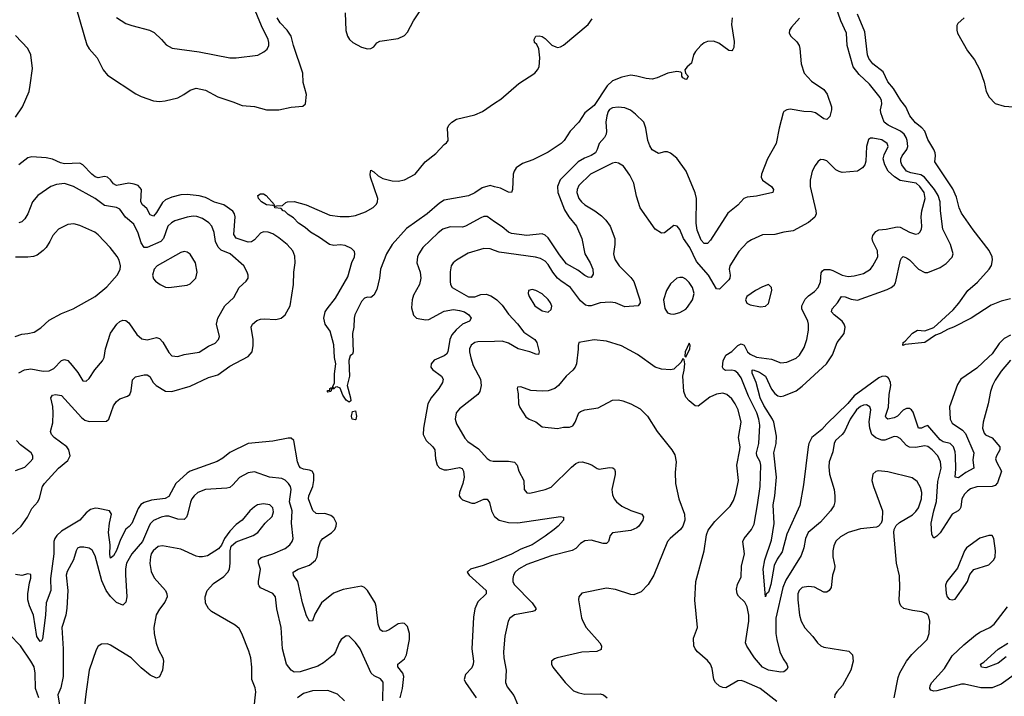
# Model space of a CAD drawing. Header units: inches. Extents: x 1473912 to 1647258, y 640388 to 773423.
# Tile 69 of 256: x 1496896 to 1503330, y 672500 to 676918. Entities that reach past the tile are written whole.
import ezdxf

# ---------------------------------------------------------------- set-up
doc = ezdxf.new("R2010")
doc.units = ezdxf.units.IN
doc.header["$MEASUREMENT"] = 0
doc.layers.add('B4697', color=7, linetype='Continuous')
doc.layers.add('B5607', color=7, linetype='Continuous')

msp = doc.modelspace()

# ---------------------------------------------------------------- linework, layer by layer
at = {"layer": 'B4697', "color": 5}
for points, elevation in [([(1497268.2, 676988.2), (1497334.8, 676754.8), (1497350, 676728.5), (1497402.6, 676670), (1497441.1, 676590), (1497470, 676557), (1497654.3, 676434.3), (1497690, 676416), (1497770, 676389), (1497810, 676384.4), (1497847.9, 676387.9), (1497930, 676409.2), (1497969.6, 676430), (1498010, 676458.5), (1498050, 676470.2), (1498110, 676458.2), (1498190, 676415.3), (1498290, 676382.8), (1498350, 676357.4), (1498430, 676352.2), (1498510, 676328.9), (1498590, 676328.9), (1498670, 676347.4), (1498746.8, 676353.2), (1498763.7, 676370), (1498769.7, 676430), (1498749.1, 676509.1), (1498746, 676570), (1498685.3, 676750), (1498669.5, 676810), (1498645.1, 676850), (1498597.6, 676897.6), (1498577.7, 676930)], 820), ([(1497530, 676933), (1497590, 676894.4), (1497630, 676879.5), (1497744.7, 676850), (1497775.1, 676835.1), (1497822.8, 676790), (1497853.2, 676753.2), (1497892.8, 676732.8), (1498070, 676708.9), (1498270, 676670.4), (1498310, 676670.4), (1498452.2, 676687.8), (1498492.3, 676707.7), (1498513.9, 676726.1), (1498525.1, 676750), (1498524.2, 676770), (1498519.7, 676790), (1498477.3, 676877.3), (1498425, 677005)], 840), ([(1499022.6, 676962.6), (1499027.9, 676847.9), (1499037.6, 676810), (1499050.5, 676790), (1499074, 676770), (1499130, 676739.3), (1499170, 676728.2), (1499190, 676730.6), (1499210, 676740.7), (1499230, 676766.8), (1499250, 676779.1), (1499370, 676796.3), (1499410, 676815.5), (1499430, 676837.3), (1499469.7, 676910), (1499509.7, 676970)], 820), ([(1496870, 676282.8), (1496914, 676350), (1496957.6, 676450), (1496965.8, 676490), (1496980.7, 676599.3), (1496969.1, 676690), (1496949, 676730), (1496870, 676814.2)], 820), ([(1500000, 675827.3), (1499970, 675835.4), (1499919.3, 675820.7), (1499870, 675787.9), (1499830, 675768.6), (1499670, 675740.5), (1499639.4, 675720.6), (1499559.9, 675650), (1499424.4, 675555.6), (1499330.1, 675450), (1499293.4, 675390), (1499254.3, 675290), (1499246.7, 675230), (1499230, 675157.2), (1499210, 675119.5), (1499190, 675104.5), (1499170, 675106), (1499150, 675099.3), (1499130, 675078), (1499087.1, 674990), (1499081.7, 674970), (1499080.3, 674910), (1499071.8, 674870), (1499075.8, 674750), (1499070, 674734), (1499056, 674724), (1499046.9, 674693.1), (1499052, 674590), (1499036, 674530), (1499058.9, 674450), (1499059.3, 674430), (1499050, 674420.7), (1499030, 674434.5), (1499007.2, 674467.2), (1498990, 674511.6), (1498970, 674520.7), (1498960.4, 674519.6), (1498948.7, 674508.7), (1498934.8, 674505.2), (1498930, 674489.5), (1498910, 674486), (1498905.2, 674490), (1498910, 674496), (1498922, 674498), (1498924, 674510), (1498930, 674514), (1498936.9, 674516.9), (1498947.3, 674512.7), (1498943.1, 674523.1), (1498953.4, 674546.6), (1498953.7, 674606.3), (1498962, 674670), (1498952.9, 674712.9), (1498950, 674795.3), (1498924.5, 674884.5), (1498893.2, 674930), (1498882.7, 674970), (1498893, 675010), (1498904.5, 675030), (1498960.2, 675099.8), (1499039.9, 675240.1), (1499067, 675333), (1499083.2, 675370), (1499087.3, 675390), (1499084.7, 675404.7), (1499065.1, 675425.1), (1499022.7, 675442.7), (1498990, 675447.5), (1498950, 675443.7), (1498920.5, 675450), (1498856.1, 675496.1), (1498796.4, 675530), (1498761.3, 675561.3), (1498718, 675590), (1498684.9, 675624.9), (1498650, 675646.4), (1498628.3, 675668.3), (1498619, 675670), (1498604.5, 675684.5), (1498564, 675690), (1498562, 675698), (1498576.4, 675703.6), (1498614, 675706), (1498634.6, 675725.4), (1498646, 675730), (1498690, 675731), (1498767.7, 675710), (1498922, 675642), (1498990, 675632.6), (1499050, 675633.2), (1499090, 675639.3), (1499155.9, 675664.1), (1499207.1, 675692.9), (1499227.1, 675712.9), (1499235.1, 675730), (1499237.6, 675750), (1499189.7, 675890), (1499185.4, 675910), (1499190, 675934.8), (1499210, 675924), (1499238.9, 675898.9), (1499270, 675882.3), (1499330, 675866), (1499370, 675864.9), (1499410, 675871.6), (1499481.3, 675910), (1499544.8, 675990), (1499615.1, 676044.9), (1499670, 676103.2), (1499685.9, 676114.1), (1499695.1, 676130), (1499692, 676210), (1499701.5, 676230), (1499719.7, 676250), (1499751.5, 676268.5), (1499870, 676296.8), (1499920.9, 676319.1), (1500000, 676372.6)], 780), ([(1496850, 673559), (1496905.4, 673610), (1496946.3, 673670), (1496974.7, 673725.3), (1497015.9, 673770), (1497026.7, 673793.3), (1497046, 673870), (1497058.4, 673890), (1497150, 673988.6), (1497210, 674039.2), (1497225.7, 674070), (1497216.6, 674110), (1497203.7, 674130), (1497121, 674190), (1497103.5, 674210), (1497098, 674230), (1497113.4, 674286.6), (1497116.1, 674350), (1497113.4, 674393.4), (1497099.7, 674450), (1497110, 674465.5), (1497130, 674470.2), (1497170, 674463.1), (1497299.7, 674319.7), (1497322.7, 674302.7), (1497350, 674295.4), (1497463.6, 674296.4), (1497478.4, 674310), (1497510, 674396.3), (1497530, 674425.5), (1497550, 674441.6), (1497600.1, 674459.9), (1497615.1, 674470), (1497624.4, 674495.6), (1497633.3, 674566.7), (1497652.9, 674587.1), (1497710, 674599.7), (1497730, 674599.7), (1497747.4, 674587.4), (1497768.4, 674548.4), (1497788.5, 674528.5), (1497850, 674492.6), (1497890, 674489.3), (1498010, 674525.2), (1498130, 674581.3), (1498190, 674599.6), (1498270, 674656.5), (1498390, 674719.6), (1498414.8, 674750), (1498422.9, 674790), (1498422, 674830), (1498409.8, 674910), (1498417.2, 674930), (1498445.5, 674954.5), (1498470, 674962.2), (1498494.7, 674965.3), (1498570, 674959.7), (1498604.5, 674970), (1498630, 674991.8), (1498662.7, 675050), (1498684.5, 675190), (1498687.9, 675270), (1498695.9, 675330), (1498693.3, 675373.3), (1498680.3, 675410), (1498643.1, 675450), (1498590, 675493.3), (1498550, 675519.5), (1498519.3, 675530), (1498490, 675532.6), (1498470, 675525.3), (1498430, 675481.2), (1498410, 675466.9), (1498390, 675465), (1498311.8, 675491.8), (1498295.6, 675515.6), (1498303.6, 675630), (1498299.9, 675650), (1498288.2, 675668.2), (1498230, 675709.3), (1498170, 675725.8), (1498110, 675756.4), (1498070, 675768.3), (1497990, 675776.7), (1497950, 675774), (1497890, 675759.8), (1497850, 675741.4), (1497830, 675725.5), (1497790, 675660.3), (1497770, 675636.4), (1497750, 675643.6), (1497726.2, 675686.2), (1497698.5, 675710), (1497688, 675728), (1497692.3, 675810), (1497670, 675835.3), (1497645.3, 675845.3), (1497610, 675851.4), (1497530, 675835.6), (1497510, 675847.3), (1497490, 675873.5), (1497470, 675890.5), (1497450, 675893.6), (1497410, 675886.6), (1497390, 675893.2), (1497367, 675910), (1497310, 675971.4), (1497290, 675981.3), (1497190, 675977), (1497163, 675983), (1497110, 676008.2), (1497070, 676016.4), (1496976.7, 676023.3), (1496950, 676015.9), (1496930, 676002), (1496891.1, 675970)], 820), ([(1496890, 674612.8), (1496928.4, 674631.6), (1496970, 674637.4), (1497050, 674623.8), (1497090, 674626.2), (1497118.6, 674641.4), (1497170, 674693.4), (1497190, 674699.5), (1497210, 674692.4), (1497240.3, 674660.3), (1497275.3, 674615.3), (1497310, 674559.5), (1497330, 674558.7), (1497350, 674574.4), (1497388.3, 674631.7), (1497438.3, 674690), (1497448.7, 674711.3), (1497456.8, 674770), (1497490, 674870.5), (1497530.8, 674929.2), (1497550, 674948.4), (1497570, 674956.5), (1497590, 674953.7), (1497610, 674939.5), (1497662, 674862), (1497694.9, 674834.9), (1497730, 674827.8), (1497790, 674842), (1497810, 674837.4), (1497831.7, 674811.7), (1497870, 674744.4), (1497890, 674724.2), (1497930, 674719.6), (1497970, 674731.3), (1498070, 674748), (1498130, 674787.1), (1498173.4, 674806.6), (1498195.6, 674830), (1498202.4, 674850), (1498181.4, 674930), (1498190.6, 674970), (1498237.4, 675050), (1498295.3, 675104.7), (1498330.9, 675169.1), (1498375.6, 675210), (1498389.6, 675230), (1498389.6, 675250), (1498383.6, 675270), (1498360.5, 675310), (1498272.3, 675390), (1498213.2, 675413.2), (1498192.7, 675432.7), (1498176.9, 675470), (1498167.9, 675527.9), (1498150.8, 675570), (1498132.7, 675592.7), (1498090, 675619.3), (1498052.8, 675632.8), (1498030, 675635), (1497990, 675629.8), (1497910, 675604.2), (1497888.1, 675592), (1497865.4, 675570), (1497835.8, 675490), (1497819.7, 675470), (1497730, 675430.7), (1497710, 675431), (1497690, 675461.3), (1497670, 675523.5), (1497642.6, 675582.6), (1497588, 675628), (1497550, 675681), (1497530, 675692.3), (1497450, 675704.6), (1497390, 675751), (1497247, 675830), (1497190, 675848.6), (1497137.4, 675842.6), (1497099.1, 675830), (1497014.9, 675770), (1496980.2, 675730), (1496950, 675651.6), (1496930, 675618), (1496910, 675598.3), (1496890, 675591.1)], 840), ([(1500000, 675598.5), (1499950, 675632.4), (1499930, 675632.2), (1499910, 675624.2), (1499810, 675569), (1499790, 675564.2), (1499710, 675565.8), (1499661.7, 675550), (1499630, 675527.1), (1499530.2, 675430), (1499504.8, 675390), (1499496.8, 675370), (1499492.1, 675330), (1499512.5, 675270), (1499517.6, 675230), (1499509.4, 675190), (1499470, 675118.9), (1499460.4, 675090), (1499457.2, 675037.2), (1499470, 674987.9), (1499490, 674970.2), (1499510, 674963.9), (1499550, 674958.9), (1499570, 674961.4), (1499670, 675014.5), (1499730, 675025), (1499770, 675019.8), (1499802.4, 675010), (1499831.7, 674990), (1499846, 674970), (1499834.8, 674950), (1499790, 674929), (1499747.8, 674892.2), (1499720, 674860), (1499706.1, 674830), (1499692.9, 674750), (1499684.9, 674735.1), (1499670, 674722.6), (1499605.4, 674694.6), (1499584.6, 674670), (1499583.1, 674650), (1499594, 674634), (1499652, 674590), (1499663.7, 674570), (1499659.5, 674550), (1499634.9, 674510), (1499584, 674450), (1499563.9, 674410), (1499534.7, 674250), (1499533.4, 674210), (1499552.4, 674170), (1499595.6, 674130), (1499610.1, 674110.1), (1499613, 674050), (1499624.9, 674010), (1499641.1, 673990), (1499670, 673978.5), (1499690, 673977.8), (1499770, 673993.5), (1499786.7, 673986.7), (1499797.1, 673970), (1499800.6, 673930), (1499792.9, 673890), (1499770.2, 673830), (1499769.1, 673810), (1499775.9, 673795.9), (1499790, 673782), (1499850, 673761.3), (1499870, 673762), (1499930, 673786.3), (1499950, 673788.2), (1499965.8, 673765.8), (1499980.2, 673710), (1499996, 673676), (1500000, 673672.9)], 820), ([(1496866, 674850), (1496910, 674864.9), (1496950, 674868.5), (1496990, 674878.7), (1497033.7, 674906.3), (1497090, 674956.5), (1497170, 674999.5), (1497245.2, 675030), (1497390, 675110.4), (1497465.1, 675174.9), (1497532.3, 675250), (1497552.8, 675287.2), (1497555.8, 675310), (1497547.3, 675347.3), (1497533, 675373), (1497487.8, 675430), (1497410, 675512.8), (1497386.6, 675530), (1497290, 675575.1), (1497250, 675584.7), (1497210, 675581.6), (1497150.8, 675550), (1497130.3, 675529.7), (1497112, 675508), (1497094, 675470), (1497068.4, 675431.6), (1497049.2, 675410.8), (1497010, 675381.6), (1496987.1, 675372.9), (1496950, 675366.9), (1496870, 675367.8)], 860), ([(1500000, 675411.1), (1499970, 675421), (1499930, 675425.1), (1499826.2, 675393.8), (1499750, 675348), (1499728.4, 675330), (1499715.3, 675310), (1499708.9, 675271.1), (1499708.9, 675208.9), (1499710.4, 675190), (1499722, 675170), (1499828.8, 675108.8), (1499870, 675109), (1499910, 675123), (1499945.5, 675125.5), (1499975.6, 675115.6), (1500000, 675099.2)], 840), ([(1500000, 674817.5), (1499890, 674813.9), (1499870, 674809.8), (1499846.1, 674793.9), (1499835.4, 674770), (1499834.5, 674750), (1499843.2, 674710), (1499860.5, 674660.5), (1499906.5, 674570), (1499912.8, 674530), (1499902.8, 674490), (1499890.2, 674470), (1499770, 674377.2), (1499747.6, 674350), (1499742.3, 674310), (1499750, 674278.8), (1499804.8, 674184.8), (1499824.3, 674164.3), (1499894.9, 674114.9), (1499950, 674053.1), (1499970, 674040.3), (1499990, 674034.4), (1500000, 674034.5)], 840), ([(1499381.8, 672490), (1499398.2, 672550), (1499407.2, 672630), (1499400.7, 672650), (1499367.1, 672692.9), (1499367.7, 672710), (1499410, 672743.5), (1499423.6, 672770), (1499444.2, 672870), (1499444, 672910), (1499430, 672955.4), (1499410, 672975.8), (1499397.7, 672977.7), (1499370, 672972.2), (1499310, 672933.1), (1499290, 672926), (1499270, 672923.9), (1499252.8, 672932.8), (1499239.1, 672970), (1499226.5, 673086.5), (1499219.8, 673110), (1499168.4, 673190), (1499150, 673211.2), (1499130, 673219.7), (1499010, 673196.8), (1498946.6, 673173.4), (1498869.3, 673110.7), (1498824.5, 673035.5), (1498810, 672993.2), (1498790, 672989.4), (1498770, 673026), (1498744.6, 673110), (1498713.8, 673250), (1498684.7, 673290), (1498682.9, 673310), (1498717, 673330), (1498790, 673357.1), (1498830, 673389.2), (1498840.5, 673410), (1498849.5, 673470.5), (1498861.1, 673510), (1498877.7, 673530), (1498933, 673567), (1498955.8, 673590), (1498965, 673610), (1498967, 673630), (1498950, 673665.1), (1498930, 673680.4), (1498890, 673693.2), (1498850, 673690.5), (1498834.1, 673694.1), (1498812.8, 673712.8), (1498783.1, 673790), (1498786.6, 673810), (1498811.2, 673870), (1498818.4, 673910), (1498818.4, 673950), (1498807.6, 673970), (1498790, 673977.3), (1498750, 673983.2), (1498732.1, 673992.1), (1498722.6, 674002.6), (1498712.7, 674030), (1498687.8, 674170), (1498670, 674185.1), (1498650, 674185.1), (1498550, 674166.6), (1498390, 674151), (1498270, 674091.2), (1498224.8, 674055.2), (1498187.2, 674032.8), (1498011, 673969), (1497990, 673956.5), (1497916.6, 673890), (1497870, 673803.7), (1497847.6, 673792.4), (1497758.5, 673781.5), (1497710, 673764.5), (1497688.3, 673751.7), (1497670, 673726.9), (1497630, 673628.3), (1497612.1, 673607.9), (1497590, 673592.1), (1497555.7, 673524.3), (1497530, 673452.9), (1497510, 673417.2), (1497490, 673402.4), (1497486.4, 673426.4), (1497488.6, 673490), (1497477.4, 673570), (1497482.5, 673630), (1497496, 673690), (1497483, 673710), (1497410, 673726.7), (1497390, 673727.4), (1497359.9, 673720.1), (1497330, 673697.5), (1497289.5, 673650.5), (1497170, 673578.3), (1497139.5, 673550), (1497126.2, 673530), (1497119.7, 673510), (1497120.1, 673430), (1497098, 673270), (1497099.8, 673190), (1497069.5, 673110.5), (1497064.6, 673030), (1497046, 672874), (1497039, 672861), (1497030, 672857), (1497008.7, 672890), (1496986.3, 673030), (1496959.8, 673090), (1496948.7, 673130), (1496949.8, 673170), (1496960.3, 673239.7), (1496970, 673272), (1496970, 673295.1), (1496950, 673298.9), (1496911.4, 673288.6), (1496870, 673295.2)], 820), ([(1496870, 673973.7), (1496930, 673996.4), (1496965.6, 674030), (1496981.6, 674050), (1496983, 674070), (1496971.1, 674090), (1496902.3, 674142.3), (1496875.9, 674170)], 840), ([(1499269.9, 672470), (1499271.1, 672591.1), (1499254, 672614), (1499212.5, 672632.5), (1499192.3, 672650), (1499120.4, 672810), (1499090, 672852), (1499050, 672892.7), (1499030, 672894.5), (1498998, 672870), (1498983.7, 672850), (1498960.8, 672790), (1498947.9, 672770), (1498882, 672718), (1498844.5, 672695.5), (1498730, 672658.8), (1498690, 672656.4), (1498670, 672669.6), (1498640.3, 672710), (1498614, 672810), (1498605.1, 672950), (1498576.3, 673070), (1498566.9, 673150), (1498550.6, 673170.6), (1498470, 673207.4), (1498460.2, 673220.2), (1498455.8, 673230), (1498456.8, 673250), (1498469.8, 673330), (1498456.2, 673370), (1498457.7, 673390), (1498474.1, 673405.9), (1498550, 673431.1), (1498630, 673464.6), (1498661.7, 673490), (1498676.4, 673510), (1498682.3, 673530), (1498673.1, 673630), (1498676.5, 673710), (1498658.9, 673770), (1498670.5, 673850), (1498665.4, 673870), (1498653, 673890), (1498630, 673912.2), (1498610, 673921.4), (1498529.3, 673930), (1498430, 673964.8), (1498390, 673959.8), (1498331.9, 673928.1), (1498290, 673879.7), (1498270, 673863.9), (1498250, 673858.8), (1498110.9, 673850.9), (1498060.3, 673830), (1498036, 673810), (1498020.8, 673790), (1498011.8, 673768.2), (1497993.9, 673686.1), (1497986.7, 673670), (1497970, 673654.7), (1497930, 673655.8), (1497870, 673675.7), (1497850, 673676.5), (1497821.6, 673670), (1497770, 673647), (1497750, 673625.3), (1497737, 673603), (1497699.9, 673510), (1497628.3, 673430), (1497594.4, 673370), (1497587.7, 673332.3), (1497587.5, 673292.5), (1497596.9, 673150), (1497590, 673114), (1497570, 673096), (1497530, 673111.8), (1497490, 673151.3), (1497460.8, 673190), (1497433.7, 673253.7), (1497390, 673418), (1497370, 673453.6), (1497350, 673467.8), (1497314.6, 673474.6), (1497290, 673474.7), (1497273.8, 673466.2), (1497264.9, 673450), (1497247.9, 673390), (1497205.7, 673314.2), (1497199, 673290), (1497211.2, 673190), (1497204.7, 673075.3), (1497197.9, 673030), (1497171.1, 672950), (1497179.4, 672810), (1497181, 672630), (1497165.2, 672554.8), (1497145.5, 672510), (1497179, 672310)], 840), ([(1498426.2, 672410), (1498439.3, 672530), (1498435.3, 672555.3), (1498413.5, 672610), (1498413.1, 672690), (1498406.4, 672750), (1498394.5, 672794.5), (1498348.4, 672910), (1498330, 672941.6), (1498304.1, 672964.1), (1498150, 673052.7), (1498130, 673072.7), (1498110, 673109), (1498108.2, 673150), (1498121.3, 673190), (1498163.3, 673236.7), (1498230, 673281.3), (1498255.4, 673310), (1498266.6, 673330), (1498272.3, 673370), (1498270.9, 673449.1), (1498278.7, 673481.3), (1498311.9, 673508.1), (1498420.9, 673550), (1498451.6, 673570), (1498499.6, 673630), (1498546.9, 673673.1), (1498555.8, 673704.2), (1498550, 673730.9), (1498530, 673749.8), (1498490, 673757.7), (1498450, 673750.9), (1498430, 673737.7), (1498399.5, 673710), (1498350.4, 673649.6), (1498310, 673621.2), (1498270, 673578), (1498235.5, 673530), (1498214, 673486), (1498196.5, 673463.5), (1498122.5, 673417.5), (1498090, 673409.7), (1498070, 673411.2), (1498050, 673415.8), (1497950, 673460.6), (1497830, 673482.6), (1497802, 673478), (1497767.5, 673450), (1497755.5, 673430), (1497750.1, 673409.9), (1497747.7, 673367.7), (1497755.2, 673315.2), (1497774.1, 673274.1), (1497848.5, 673190), (1497858.7, 673170), (1497860.3, 673150), (1497845.1, 673114.9), (1497810, 673069.6), (1497788.4, 673031.6), (1497772.9, 672950), (1497775, 672910), (1497787.5, 672847.5), (1497803.5, 672803.5), (1497831.5, 672750), (1497835.6, 672730), (1497830.2, 672669.8), (1497810, 672626.6), (1497790, 672618.4), (1497750, 672638), (1497690, 672686.6), (1497625.6, 672750), (1497490, 672833.5), (1497470, 672841.7), (1497430, 672840.5), (1497410, 672827.3), (1497395.9, 672804.1), (1497350.2, 672670), (1497330.3, 672530.4), (1497311.1, 672368.9)], 860), ([(1500000, 673382.3), (1499925.7, 673354.3), (1499842.4, 673330), (1499819.3, 673310), (1499832.7, 673290), (1499945.3, 673190), (1499945.3, 673170), (1499890, 673117.4), (1499870.2, 673070), (1499862.5, 673017.5), (1499850.3, 672810), (1499862, 672730), (1499860.3, 672710), (1499850, 672686), (1499810, 672641.6), (1499801.6, 672610), (1499809.2, 672590), (1499879, 672490)], 820), ([(1497020.7, 672490), (1496998.8, 672550), (1496998.5, 672650), (1496990, 672693), (1496970, 672729.8), (1496900.6, 672830), (1496830, 672903.1)], 840), ([(1499018.4, 672470), (1498972.9, 672512.9), (1498910, 672538.3), (1498810, 672535.8), (1498750, 672517.7), (1498712.6, 672490)], 860)]:
    msp.add_lwpolyline(points, dxfattribs=dict(at, elevation=elevation))
for points, elevation in [([(1498558, 675702), (1498550, 675704), (1498510, 675709), (1498476.2, 675730), (1498456.2, 675750), (1498453.2, 675770), (1498470, 675780.5), (1498490, 675780.5), (1498506.8, 675770), (1498562, 675710)], 780), ([(1497970, 675403.6), (1497950, 675398), (1497795.5, 675310), (1497774.9, 675290), (1497764.4, 675250), (1497770, 675226.8), (1497784, 675210), (1497814.8, 675190), (1497850, 675172.7), (1497870, 675168.5), (1497990, 675184.4), (1498010, 675193), (1498047, 675230), (1498055.6, 675270), (1498044.7, 675330), (1498010, 675387), (1497990, 675400.7)], 860), ([(1499090, 674305.6), (1499069.8, 674309.8), (1499063.5, 674330), (1499070, 674359.1), (1499090, 674364.9), (1499097.3, 674330), (1499093.3, 674306.7)], 780)]:
    msp.add_lwpolyline(points, close=True, dxfattribs=dict(at, elevation=elevation))
at = {"layer": 'B5607', "color": 5}
for points, elevation in [([(1503370, 674858.7), (1503330, 674837), (1503296.7, 674803.3), (1503250, 674736.8), (1503230, 674716.2), (1503150, 674643.1), (1503046, 674570), (1503023.6, 674536.4), (1502972.8, 674390), (1502977.2, 674310), (1502990, 674283.5), (1503057.1, 674237.1), (1503075.7, 674215.7), (1503131.5, 674090), (1503125, 674045), (1503131.6, 673990), (1503077.9, 673962.1), (1503030, 673925.5), (1503009.8, 673929.9), (1503014.4, 673985.6), (1503012.3, 674070), (1503010, 674096.4), (1502999, 674130), (1502977, 674150), (1502930, 674162.4), (1502910, 674175.5), (1502830, 674267.8), (1502810, 674262.5), (1502790, 674250.6), (1502770, 674250.9), (1502735, 674355), (1502724.4, 674370), (1502710, 674379.4), (1502690, 674379.4), (1502670, 674367.4), (1502631.6, 674330), (1502610, 674319), (1502570, 674309.9), (1502558, 674318), (1502553.8, 674330), (1502572.6, 674387.4), (1502577.6, 674470), (1502589.2, 674530), (1502587.1, 674550), (1502575.9, 674575.9), (1502570, 674584.2), (1502551.5, 674591.5), (1502530, 674589.1), (1502510, 674579.2), (1502350, 674461.7), (1502307, 674413), (1502170, 674278.4), (1502138.7, 674241.3), (1502073.4, 674190), (1502053.8, 674150), (1502049.1, 674130), (1502018.7, 673881.3), (1501993.4, 673746.7), (1501910, 673558.7), (1501877.6, 673442.4), (1501845.4, 673394.6), (1501826.3, 673353.7), (1501804.6, 673230), (1501790, 673180.5), (1501773.9, 673166.1), (1501770, 673148.7), (1501755.1, 673330), (1501764.3, 673390), (1501810, 673518.4), (1501827.2, 673627.2), (1501820.1, 673750), (1501831.5, 673808.5), (1501841.5, 673930), (1501825, 674090), (1501839.6, 674150), (1501842.4, 674197.6), (1501824, 674290), (1501816.1, 674310), (1501759.5, 674399.5), (1501735.1, 674450), (1501709.3, 674550), (1501682.3, 674610), (1501683.1, 674630), (1501690, 674632.8), (1501730, 674616.6), (1501769.1, 674590), (1501810, 674506.3), (1501830, 674478.2), (1501850, 674462.5), (1501870, 674457.2), (1501890, 674461.8), (1501970, 674495.5), (1502010, 674524.8), (1502168.1, 674671.9), (1502207.5, 674730), (1502238.4, 674810), (1502284.5, 674870), (1502289.8, 674910), (1502283.5, 674930), (1502269.8, 674950), (1502217.7, 674990), (1502201.8, 675010), (1502206.3, 675030), (1502241.1, 675070), (1502266.6, 675110), (1502290, 675109.4), (1502330, 675093.5), (1502370, 675087.5), (1502564.6, 675155.4), (1502591.4, 675168.6), (1502610, 675185.3), (1502619, 675201), (1502651.5, 675348.5), (1502658, 675362), (1502668.9, 675371.1), (1502690, 675363.9), (1502710, 675349.2), (1502770, 675289.3), (1502810, 675268.5), (1502830, 675267.5), (1502910, 675299.3), (1502950, 675325.6), (1502990, 675367.4), (1502995.2, 675390), (1502979.3, 675450), (1502929.4, 675550), (1502912.9, 675670), (1502910.6, 675730), (1502897.9, 675770), (1502874.3, 675810), (1502808.2, 675890), (1502784.8, 675904.8), (1502718.7, 675918.7), (1502692.1, 675930), (1502660.9, 675970), (1502654.4, 675990), (1502654.8, 676010), (1502663.8, 676030), (1502693.1, 676070), (1502699, 676090), (1502695.6, 676130), (1502688.4, 676150), (1502675, 676170), (1502651.9, 676190), (1502570.5, 676230.5), (1502545.9, 676250), (1502522.9, 676310), (1502520.4, 676330), (1502528.9, 676370), (1502528.4, 676390), (1502519.2, 676410), (1502450, 676498.4), (1502381.5, 676561.5), (1502341.8, 676610), (1502303.1, 676750), (1502298.6, 676830), (1502261.3, 676910), (1502230, 677004.2)], 820), ([(1501551.4, 676930), (1501547.3, 676887.3), (1501564.7, 676775.3), (1501562.6, 676737.4), (1501557.3, 676722.7), (1501550, 676714.5), (1501530, 676718.3), (1501464.8, 676764.8), (1501430, 676778.5), (1501390, 676775.6), (1501370, 676766.3), (1501346.9, 676750), (1501312.8, 676710), (1501299.6, 676690), (1501285.7, 676634.3), (1501258.5, 676610), (1501243.7, 676590), (1501246, 676570), (1501264.9, 676550), (1501256, 676530), (1501250, 676528.3), (1501230, 676538.4), (1501223.5, 676550), (1501222.9, 676570), (1501215.7, 676575.7), (1501190, 676579.5), (1501131.7, 676568.3), (1501061.5, 676538.5), (1501030.1, 676529.9), (1500990, 676533.7), (1500930, 676549.9), (1500890, 676555.4), (1500830, 676543.3), (1500770, 676519.4), (1500734.4, 676485.6), (1500650, 676357.1), (1500589.6, 676310), (1500550.3, 676249.6), (1500494.3, 676190), (1500454.3, 676130), (1500434.9, 676110), (1500350, 676054.3), (1500250, 676002.9), (1500181.4, 675978.6), (1500141.1, 675950), (1500127.2, 675930), (1500121.2, 675910), (1500117.4, 675810), (1500110.2, 675789.8), (1500090, 675791.2), (1500037.1, 675817.1), (1500000, 675827.3)], 780), ([(1501991.7, 676928.3), (1501938.9, 676870), (1501925.7, 676850), (1501923.7, 676830), (1501934.9, 676810), (1501974.2, 676774.2), (1501989, 676750), (1501994.9, 676730), (1502003.2, 676630), (1502023.2, 676570), (1502070, 676516.5), (1502150, 676462), (1502172.1, 676432.1), (1502201.5, 676350), (1502201, 676330), (1502190, 676286.6), (1502170, 676267.3), (1502150, 676271.1), (1502096.3, 676310), (1502070, 676317), (1502019.4, 676319.4), (1501930, 676334), (1501909.2, 676330.8), (1501890, 676318.4), (1501884.2, 676310), (1501858.5, 676210), (1501838.7, 676110), (1501782, 676010), (1501743.1, 675910), (1501741.3, 675890), (1501750, 675870.8), (1501808.2, 675830), (1501821.6, 675810), (1501817.3, 675790), (1501710, 675766.2), (1501650, 675758.4), (1501628.2, 675750), (1501590, 675707.3), (1501524.1, 675655.9), (1501410, 675479.6), (1501390, 675457.6), (1501370, 675456.9), (1501350, 675478.4), (1501323, 675543), (1501316.6, 675590), (1501319.7, 675750), (1501310, 675786.9), (1501251.9, 675930), (1501190, 676015), (1501150, 676046.2), (1501130, 676054.7), (1501110, 676055.1), (1501070, 676045.2), (1501030, 676069.2), (1501013.8, 676093.8), (1501000.7, 676130), (1500988.2, 676210), (1500974.7, 676250), (1500921.3, 676301.3), (1500886.8, 676326.7), (1500850, 676342.2), (1500807.5, 676347.5), (1500770, 676342.6), (1500750, 676331.6), (1500742, 676318), (1500732, 676290), (1500725.7, 676250), (1500731.4, 676190), (1500728.2, 676170), (1500717.1, 676150), (1500683, 676110), (1500670.2, 676070), (1500658.9, 676050), (1500630, 676030.5), (1500586.2, 676013.8), (1500546.3, 675990), (1500428.3, 675871.7), (1500410.1, 675830), (1500413.7, 675790), (1500456.8, 675676.8), (1500484, 675630), (1500534.4, 675570), (1500569.2, 675489.2), (1500588.8, 675390), (1500625, 675330), (1500640.9, 675290), (1500642.7, 675257.2), (1500630, 675235.6), (1500610, 675237.6), (1500590, 675248.4), (1500542.6, 675282.6), (1500470, 675323.7), (1500422.8, 675382.8), (1500350, 675494), (1500330, 675512.1), (1500310, 675519.6), (1500210, 675508.9), (1500110, 675521.6), (1500090, 675530.7), (1500050, 675564.7), (1500000, 675598.5)], 820), ([(1500000, 676372.6), (1500040.2, 676399.8), (1500158.8, 676501.2), (1500262.3, 676570), (1500279.7, 676590), (1500289.7, 676610), (1500294.6, 676670), (1500288.1, 676728.1), (1500276.2, 676756.2), (1500261.2, 676770), (1500259, 676790), (1500269.5, 676810.5), (1500290, 676812.7), (1500310, 676808), (1500330, 676795.3), (1500372.8, 676752.8), (1500400.4, 676740.4), (1500410, 676737.3), (1500430, 676740.2), (1500450, 676751.3), (1500611.9, 676888), (1500636.5, 676923.5)], 780), ([(1503370, 675095.4), (1503310, 675080.9), (1503245.1, 675054.9), (1503114.3, 674970), (1502997.8, 674910), (1502962.4, 674897.6), (1502910, 674868.7), (1502881.6, 674858.4), (1502810, 674809.9), (1502682.8, 674797.2), (1502668, 674790), (1502669.6, 674810), (1502682, 674818), (1502730, 674872), (1502762, 674890), (1502810, 674886.4), (1502870, 674909), (1502995.6, 675024.4), (1503032.7, 675067.3), (1503091.2, 675150), (1503156, 675204), (1503232.2, 675290), (1503247.3, 675312.7), (1503254.1, 675350), (1503250.4, 675370), (1503230.5, 675410.5), (1503126.3, 675546.3), (1503050, 675655), (1503034.4, 675690), (1503018.4, 675758.4), (1502994.3, 675814.3), (1502875.7, 675990), (1502880.4, 676030), (1502878.1, 676050), (1502870.5, 676070), (1502830, 676136.1), (1502809.9, 676190), (1502791.7, 676211.7), (1502750, 676245.9), (1502712.3, 676290), (1502686.5, 676350), (1502653.3, 676390), (1502606.8, 676470), (1502570, 676513.4), (1502537.8, 676577.8), (1502471.3, 676630), (1502445.5, 676665.5), (1502437.2, 676690), (1502418.9, 676838.9), (1502370, 676954.6)], 780), ([(1503066.8, 676930), (1503026.1, 676893.9), (1503020.3, 676879.7), (1503019.5, 676850), (1503025.2, 676830), (1503090, 676714), (1503136, 676656), (1503170.3, 676590), (1503199.5, 676510), (1503212, 676450), (1503231.4, 676411.4), (1503271.5, 676371.5), (1503330, 676353.4), (1503390, 676348.4)], 780), ([(1503370, 674695.6), (1503310, 674624), (1503270, 674564.7), (1503252.9, 674530), (1503240.2, 674490), (1503225.4, 674410), (1503191.1, 674290), (1503187.5, 674250), (1503198, 674218), (1503207.2, 674207.2), (1503250, 674188.5), (1503301.8, 674130), (1503301.6, 674110), (1503279.1, 674070), (1503273.1, 674050), (1503279, 674030), (1503310.9, 673970), (1503286.3, 673893.7), (1503270, 673876.5), (1503250.4, 673870), (1503150, 673867.2), (1503110, 673854.4), (1503090, 673840.3), (1503070, 673819.8), (1503052.8, 673790), (1503045.5, 673734.5), (1503038.8, 673721.2), (1503028.9, 673711.1), (1502988.6, 673690), (1502910, 673567.8), (1502890, 673544.5), (1502870, 673533.2), (1502857.2, 673557.2), (1502853.3, 673630), (1502868.8, 673710), (1502887.1, 673772.9), (1502896.7, 673903.3), (1502917.8, 673990), (1502913.6, 674030), (1502895.1, 674070), (1502858.7, 674110), (1502830, 674131.5), (1502810, 674135.9), (1502750, 674125.3), (1502710, 674127.4), (1502690, 674137.2), (1502650, 674182.7), (1502630, 674193.6), (1502610, 674196.2), (1502550, 674173.1), (1502530, 674171.5), (1502490, 674186.8), (1502465, 674210), (1502451.6, 674250), (1502447.6, 674292.4), (1502457, 674370), (1502451.2, 674391.2), (1502430, 674402.9), (1502410, 674400.9), (1502390, 674392.4), (1502364.6, 674370), (1502322.8, 674310), (1502286.4, 674230), (1502270, 674208.8), (1502226.9, 674170), (1502218.5, 674150), (1502210, 674097.2), (1502185.5, 674030), (1502182.6, 673997.4), (1502187.2, 673950), (1502217.7, 673850), (1502223.6, 673810), (1502222.8, 673770), (1502216.4, 673743.6), (1502195.3, 673710), (1502130, 673636.8), (1502048.8, 673570), (1502030.3, 673530), (1502019.5, 673470), (1502001.8, 673418.2), (1501901.9, 673258.1), (1501882.4, 673210), (1501838.2, 673010), (1501837.3, 672910), (1501843, 672870), (1501864.1, 672790), (1501884.6, 672744.6), (1501908.4, 672710), (1501915.5, 672690), (1501910, 672675.3), (1501890, 672660.5), (1501870, 672657.2), (1501790, 672670.7), (1501750, 672690.8), (1501696.8, 672750), (1501647.8, 672827.8), (1501639.3, 672850), (1501660.8, 672990), (1501660.2, 673030), (1501650, 673083.7), (1501634.8, 673114.8), (1501593, 673153), (1501584.5, 673170), (1501579.6, 673200.4), (1501586.4, 673230), (1501610, 673281), (1501612.1, 673350), (1501632.1, 673430), (1501622.4, 673510), (1501629.9, 673530.1), (1501677.7, 673590), (1501695.8, 673624.2), (1501717.8, 673750), (1501734, 673870), (1501739.6, 674010), (1501735.7, 674030), (1501713.1, 674070), (1501710.4, 674090), (1501726.7, 674150), (1501733.4, 674270), (1501726.9, 674310), (1501713, 674350), (1501659.1, 674459.1), (1501610, 674579.8), (1501590, 674609.8), (1501570, 674624.9), (1501550, 674630.5), (1501508.5, 674628.5), (1501495.2, 674635.2), (1501489.1, 674650), (1501493.7, 674690), (1501511.4, 674728.6), (1501550, 674752.4), (1501590, 674791.1), (1501610, 674801.3), (1501630, 674792), (1501652.5, 674750), (1501670, 674733.7), (1501710, 674715.4), (1501810, 674700.9), (1501870, 674677.8), (1501910, 674682.8), (1501970, 674707.6), (1501991.4, 674728.6), (1502022.3, 674777.7), (1502039.2, 674830), (1502049.7, 674890), (1502051.2, 674930), (1502047.2, 674950), (1502007.9, 675030), (1502006.2, 675050), (1502030, 675093.1), (1502050, 675114.6), (1502090, 675142.6), (1502114.5, 675170), (1502130, 675207.3), (1502133.8, 675266.2), (1502141.2, 675278.8), (1502153.1, 675286.9), (1502190, 675286.7), (1502210, 675281.3), (1502270, 675250.2), (1502310, 675241.8), (1502350, 675245.4), (1502410, 675260.2), (1502454.8, 675290), (1502470.9, 675310), (1502503.1, 675370), (1502501.7, 675410), (1502471.2, 675470), (1502467.7, 675490), (1502471.6, 675510), (1502490, 675535.5), (1502510, 675545.4), (1502559, 675550), (1502630, 675566.4), (1502650, 675563.9), (1502710, 675530.3), (1502750, 675518.7), (1502770, 675522.4), (1502778.4, 675530), (1502788, 675550), (1502790.8, 675569.2), (1502787.9, 675630), (1502791.4, 675670), (1502812.5, 675750), (1502806.8, 675790), (1502778.1, 675830), (1502754.6, 675850), (1502649.2, 675869.2), (1502611.6, 675891.6), (1502570.6, 675930), (1502549, 675970), (1502539.4, 676010), (1502544.2, 676035.8), (1502570.7, 676090.7), (1502565.7, 676110), (1502530, 676133.7), (1502470, 676145.4), (1502455.8, 676144.2), (1502443.4, 676136.6), (1502429.2, 676090.8), (1502425.7, 675994.3), (1502419, 675970), (1502404.4, 675950), (1502370, 675929.7), (1502270, 675921.5), (1502250, 675926.2), (1502230, 675938.9), (1502170, 675995.6), (1502150, 676003.6), (1502130, 676004.5), (1502110.7, 675990), (1502093.3, 675966.7), (1502074.9, 675930), (1502062, 675870), (1502062.3, 675830), (1502099.2, 675670), (1502100.2, 675650), (1502091.6, 675628.4), (1502050, 675594.5), (1501950, 675539.7), (1501889, 675531), (1501830, 675516), (1501750, 675513.1), (1501678.9, 675481.1), (1501650, 675462.7), (1501596.3, 675403.7), (1501537.2, 675310), (1501533, 675290), (1501537.8, 675250), (1501535.6, 675230), (1501530, 675220.5), (1501470, 675158.9), (1501450, 675160.5), (1501397.9, 675250), (1501319.7, 675339.7), (1501274.9, 675430), (1501233.7, 675490), (1501210, 675549.2), (1501192.7, 675570), (1501170, 675575.1), (1501110, 675526.6), (1501090, 675525.1), (1501049.8, 675549.8), (1500949.7, 675690), (1500926.4, 675766.4), (1500909.2, 675850), (1500883.5, 675903.5), (1500842.5, 675962.5), (1500810, 675982.5), (1500790, 675985), (1500770, 675981), (1500625.5, 675910), (1500550, 675836), (1500539, 675810), (1500537.4, 675790), (1500550.2, 675750), (1500566.7, 675730), (1500590, 675709.4), (1500655.6, 675670), (1500697.7, 675637.7), (1500726.5, 675610), (1500755.6, 675570), (1500785.2, 675490), (1500785.2, 675450), (1500776.5, 675390), (1500780.3, 675370), (1500787.7, 675350), (1500813.1, 675310), (1500890, 675235.6), (1500908.3, 675208.3), (1500947.9, 675090), (1500950, 675069), (1500937.3, 675050), (1500850, 675042.7), (1500790, 675068.8), (1500754, 675074), (1500690, 675068.4), (1500630, 675049.8), (1500610, 675048.7), (1500594.3, 675054.3), (1500561.9, 675081.9), (1500496, 675170), (1500432.2, 675212.2), (1500411.3, 675231.3), (1500380.7, 675270), (1500350, 675319.7), (1500330, 675341.5), (1500299, 675359), (1500267.7, 675367.7), (1500030, 675401.1), (1500000, 675411.1)], 840), ([(1500000, 675099.2), (1500013.7, 675090), (1500050, 675054.6), (1500090, 674994.3), (1500150, 674932.4), (1500190, 674877.6), (1500263.1, 674830), (1500275.8, 674810), (1500291.6, 674750), (1500287.1, 674732.9), (1500270, 674733.3), (1500229.3, 674749.3), (1500152.8, 674770), (1500090, 674806.7), (1500050, 674819.2), (1500000, 674817.5)], 840), ([(1501844.8, 672464.8), (1501735.4, 672550), (1501630, 672596.8), (1501610, 672602.4), (1501590, 672600.8), (1501510, 672556), (1501490, 672557.7), (1501470, 672565.7), (1501443, 672590), (1501432.6, 672610), (1501420.4, 672680.4), (1501409.7, 672709.7), (1501390, 672734.5), (1501325.1, 672790), (1501309.6, 672810), (1501301.3, 672830), (1501299.6, 672880.4), (1501325.6, 672950), (1501307.4, 673127.4), (1501314.8, 673250), (1501368.5, 673450), (1501385.2, 673554.8), (1501394.2, 673585.8), (1501439, 673641), (1501539.3, 673740.7), (1501561.7, 673778.3), (1501575.5, 673824.5), (1501593.2, 673910), (1501582.9, 674010), (1501602.3, 674110), (1501604.1, 674130), (1501594.3, 674190), (1501611.3, 674290), (1501591.3, 674370), (1501572.2, 674410), (1501550, 674442.7), (1501516.9, 674470), (1501490, 674478.8), (1501450, 674473.6), (1501406.6, 674453.4), (1501330, 674395.1), (1501310, 674396), (1501270, 674429.3), (1501250, 674454), (1501235.1, 674490), (1501229.2, 674590), (1501239.3, 674630), (1501242, 674670), (1501238, 674698), (1501230, 674706), (1501218.8, 674681.2), (1501170, 674637.2), (1501148, 674632), (1501090, 674635.8), (1501049.8, 674649.8), (1500933, 674733), (1500829, 674789), (1500730, 674819.7), (1500650, 674827.8), (1500550.6, 674809.4), (1500544.9, 674790), (1500546, 674766), (1500533.7, 674670), (1500525.8, 674650), (1500510.8, 674629.2), (1500467.2, 674590), (1500417.1, 674530), (1500393, 674510), (1500350, 674493.8), (1500310, 674491.9), (1500236.3, 674496.3), (1500170, 674521.2), (1500150, 674518), (1500147.3, 674510), (1500154.4, 674474.4), (1500155.3, 674410), (1500165.5, 674385.5), (1500204.7, 674324.7), (1500226, 674310), (1500270, 674292.2), (1500310, 674258.9), (1500410, 674248.4), (1500450, 674257.6), (1500490, 674258.4), (1500510, 674266.7), (1500526.3, 674290), (1500549.6, 674350), (1500560.6, 674359.4), (1500590, 674370.3), (1500675.5, 674384.5), (1500770, 674432.9), (1500810, 674436.5), (1500838, 674430), (1500890.3, 674410.4), (1500950, 674377.3), (1500998, 674330), (1501061.6, 674230), (1501157.3, 674110), (1501176.7, 674076.7), (1501186, 674030), (1501179, 673961), (1501181.1, 673890), (1501202.6, 673790), (1501239.5, 673690), (1501242, 673650), (1501229, 673611), (1501214.9, 673590), (1501146.4, 673530), (1501130.4, 673510), (1501039.3, 673290), (1501003.8, 673230), (1500957.3, 673182.7), (1500910, 673161.6), (1500890, 673163.6), (1500790, 673198.3), (1500730, 673206.3), (1500570, 673172.7), (1500551, 673150), (1500547.3, 673130), (1500568.3, 673011.7), (1500576.4, 672990), (1500597.1, 672950), (1500688, 672850), (1500699.1, 672830), (1500695.3, 672804.7), (1500668.3, 672791.7), (1500570, 672788.6), (1500408.1, 672751.9), (1500390, 672745.2), (1500371, 672730), (1500370.8, 672710), (1500380.7, 672690), (1500460.4, 672590), (1500515.9, 672535.9), (1500550, 672521.5), (1500590, 672514.7), (1500690, 672515.6), (1500710.7, 672510), (1500735.5, 672490)], 860), ([(1500000, 674034.5), (1500090, 674035.2), (1500130, 674028.7), (1500146, 674010), (1500157.4, 673970), (1500190.4, 673910), (1500193.4, 673850), (1500210, 673827.7), (1500230, 673826.4), (1500330, 673850.3), (1500370, 673866), (1500502.8, 673997.2), (1500530, 674019.5), (1500550, 674028.9), (1500572, 674030), (1500610, 674021.1), (1500637.3, 674010), (1500670, 673986.4), (1500683.4, 673983.4), (1500750, 673994.3), (1500772.4, 673992.4), (1500782.3, 673982.3), (1500787.4, 673967.4), (1500787.3, 673947.3), (1500765.2, 673850), (1500770, 673814.8), (1500781.5, 673790), (1500796, 673770), (1500830, 673741.5), (1500890, 673712.6), (1500961, 673690), (1500972.3, 673672.3), (1500968.2, 673650), (1500941.3, 673610), (1500930, 673600.5), (1500890, 673582), (1500770, 673567), (1500754.9, 673550), (1500744.9, 673510), (1500730, 673497), (1500710, 673498), (1500630, 673519.8), (1500590, 673514.8), (1500561.7, 673498.3), (1500530, 673466), (1500507.5, 673452.5), (1500370, 673417), (1500210, 673361), (1500156.5, 673330), (1500133.4, 673310), (1500122.6, 673290), (1500118.9, 673270), (1500119.6, 673250), (1500127.1, 673230), (1500246, 673110), (1500270.4, 673070), (1500261.1, 673058.9), (1500247.2, 673052.8), (1500128.6, 673031.4), (1500099.5, 673010), (1500087.2, 672990), (1500066.5, 672893.5), (1500057.2, 672790), (1500060.2, 672750), (1500075.8, 672670), (1500071.7, 672590), (1500081.8, 672561.8), (1500125.7, 672505.7), (1500150, 672448.4)], 840), ([(1502609.7, 672490), (1502636.6, 672623.4), (1502647.7, 672652.3), (1502691.5, 672730), (1502727, 672773), (1502825.1, 672870), (1502838.7, 672910), (1502843, 672990), (1502838, 673018), (1502831.3, 673031.3), (1502819.7, 673039.7), (1502791.1, 673051.1), (1502730, 673059.7), (1502673.9, 673073.9), (1502654.5, 673090), (1502646.7, 673106.7), (1502643.5, 673130), (1502648.5, 673210), (1502645.9, 673285.9), (1502625.1, 673370), (1502607.3, 673570), (1502609.4, 673590), (1502624.6, 673615.4), (1502645.9, 673634.1), (1502730, 673685.2), (1502752.6, 673707.4), (1502768.5, 673731.5), (1502789.3, 673790), (1502790.5, 673830), (1502783.2, 673863.2), (1502761.6, 673901.6), (1502727.4, 673927.4), (1502570, 673965.4), (1502508.7, 673971.3), (1502490, 673967), (1502470.6, 673950), (1502465.3, 673910), (1502474.9, 673870), (1502533.4, 673710), (1502533, 673650), (1502524.9, 673630), (1502508.5, 673611.5), (1502494.6, 673605.4), (1502390, 673592.8), (1502310, 673569), (1502258.9, 673541.1), (1502230, 673512.4), (1502216.6, 673483.4), (1502209.3, 673449.3), (1502210.2, 673410), (1502222.2, 673350), (1502220.2, 673330), (1502208.4, 673290), (1502198.5, 673210), (1502186.4, 673190), (1502170, 673180.9), (1502150, 673180.8), (1502090, 673211.5), (1502050, 673217.7), (1502010, 673209.7), (1501990, 673191.3), (1501982, 673170), (1501980.2, 673130), (1501992, 673030), (1502002, 672990), (1502026.4, 672946.4), (1502079.3, 672890), (1502108.7, 672848.7), (1502130.8, 672830), (1502150, 672821.3), (1502314.2, 672794.2), (1502337.3, 672770), (1502343, 672730), (1502328.2, 672670), (1502273.7, 672570), (1502235.3, 672530), (1502223.6, 672510), (1502220.9, 672490)], 860), ([(1500000, 673672.9), (1500030.1, 673650.1), (1500090, 673635), (1500152.4, 673632.4), (1500430, 673674.9), (1500450.4, 673670.4), (1500450.4, 673650.4), (1500414.3, 673610), (1500388.9, 673590), (1500330, 673545.5), (1500244.4, 673490), (1500170, 673460.9), (1500110, 673428.9), (1500010, 673386.1), (1500000, 673382.3)], 820), ([(1503410, 672651.7), (1503310, 672578), (1503250, 672555.7), (1503175.9, 672555.9), (1503070, 672579.8), (1503050, 672578.8), (1502890, 672536.4), (1502870, 672533.6), (1502850, 672539.3), (1502843.6, 672550), (1502845.1, 672570), (1502855.8, 672590), (1502938.9, 672681.2), (1502990, 672764.7), (1503065, 672835), (1503141.7, 672898.3), (1503170, 672917.8), (1503236.2, 672950), (1503263.6, 672970), (1503350, 673083)], 840), ([(1503342.1, 672757.9), (1503290, 672717), (1503210, 672684.6), (1503180.5, 672690), (1503173.7, 672710), (1503196.8, 672723.2), (1503290, 672808), (1503353.1, 672846.9)], 820)]:
    msp.add_lwpolyline(points, dxfattribs=dict(at, elevation=elevation))
at = {"layer": 'B5607', "color": 5, "elevation": 860}
for points in [[(1501210, 675235.8), (1501190, 675229.6), (1501150, 675193.3), (1501122.4, 675150), (1501103.5, 675090), (1501111.4, 675031.4), (1501130, 675004.9), (1501150, 674996.5), (1501170, 674994.9), (1501210, 675005.3), (1501250, 675028.4), (1501259.6, 675040.4), (1501292.1, 675090), (1501303.8, 675130), (1501291.7, 675170), (1501270, 675203), (1501250, 675224.7), (1501230, 675235.4)], [(1501790, 675189), (1501750, 675174.5), (1501704, 675150), (1501648, 675110), (1501638, 675090), (1501646.7, 675066.7), (1501670, 675055.5), (1501736.2, 675043.8), (1501770, 675046.8), (1501790, 675064.7), (1501812, 675150), (1501809, 675170)], [(1500244.1, 675155.9), (1500221, 675150), (1500218, 675130), (1500224.9, 675110), (1500263.1, 675050), (1500310, 675018), (1500350, 675008.7), (1500370, 675026.8), (1500372.5, 675047.5), (1500364.7, 675070), (1500350, 675091.3), (1500310, 675127.6), (1500270, 675149.6)], [(1501270, 674806), (1501244.7, 674750), (1501242, 674722), (1501250, 674714), (1501275.3, 674770), (1501278, 674790)], [(1503229.5, 673549.5), (1503170, 673532.1), (1503084, 673470), (1503070.6, 673450), (1503023.6, 673336.4), (1502953.7, 673250), (1502945.5, 673225.5), (1502950.5, 673170.5), (1502957.3, 673150), (1502970, 673134.8), (1502990, 673130.8), (1503010, 673134.8), (1503077, 673230), (1503089.3, 673250), (1503105.6, 673294.4), (1503130, 673326.8), (1503230, 673359.3), (1503261.6, 673390), (1503271.1, 673410), (1503272.3, 673450), (1503260.7, 673530), (1503250, 673549.2)]]:
    msp.add_lwpolyline(points, close=True, dxfattribs=at)

doc.saveas('drawing.dxf')
